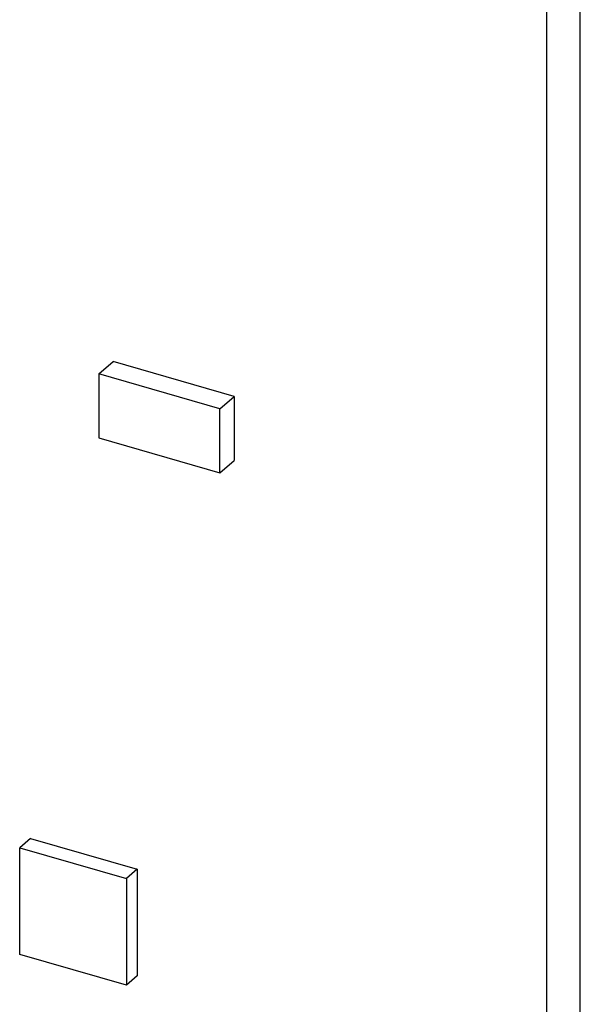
# Model space of a CAD drawing. Header units: millimetres. Extents: x 0 to 210, y 0 to 297.
# Tile 32 of 40: x 112.84 to 114.79, y 230.02 to 233.45. Entities that reach past the tile are written whole.
import ezdxf

# ---------------------------------------------------------------- set-up
doc = ezdxf.new("R2010")
doc.units = ezdxf.units.MM
doc.header["$LTSCALE"] = 19.36
doc.layers.get('0').update_dxf_attribs({"linetype": 'CONTINUOUS'})

msp = doc.modelspace()

# ---------------------------------------------------------------- linework, layer by layer
at = {"color": 7, "linetype": 'CONTINUOUS'}
for p, q in [((114.7922, 211.441), (114.7922, 243.60762)), ((114.67434, 243.50555), (114.67434, 211.33893)), ((113.11794, 232.2149), (113.16808, 232.25832)), ((113.58872, 232.13689), (113.16808, 232.25832)), ((113.53858, 232.09347), (113.11794, 232.2149)), ((113.11794, 232.2149), (113.11794, 231.99221)), ((113.53858, 232.09347), (113.58872, 232.13689)), ((113.58872, 232.13689), (113.58872, 231.9142)), ((113.53858, 231.87078), (113.53858, 232.09347)), ((113.11794, 231.99221), (113.53858, 231.87078)), ((113.53858, 231.87078), (113.58872, 231.9142)), ((112.88044, 230.60003), (112.84315, 230.56774)), ((112.88044, 230.60003), (113.25159, 230.49289)), ((112.84315, 230.56774), (113.2143, 230.4606)), ((112.84315, 230.19659), (112.84315, 230.56774)), ((113.25159, 230.49289), (113.2143, 230.4606)), ((113.25159, 230.49289), (113.25159, 230.12173)), ((113.2143, 230.4606), (113.2143, 230.08944)), ((113.2143, 230.08944), (112.84315, 230.19659)), ((113.25159, 230.12173), (113.2143, 230.08944))]:
    msp.add_line(p, q, dxfattribs=at)

doc.saveas('drawing.dxf')
